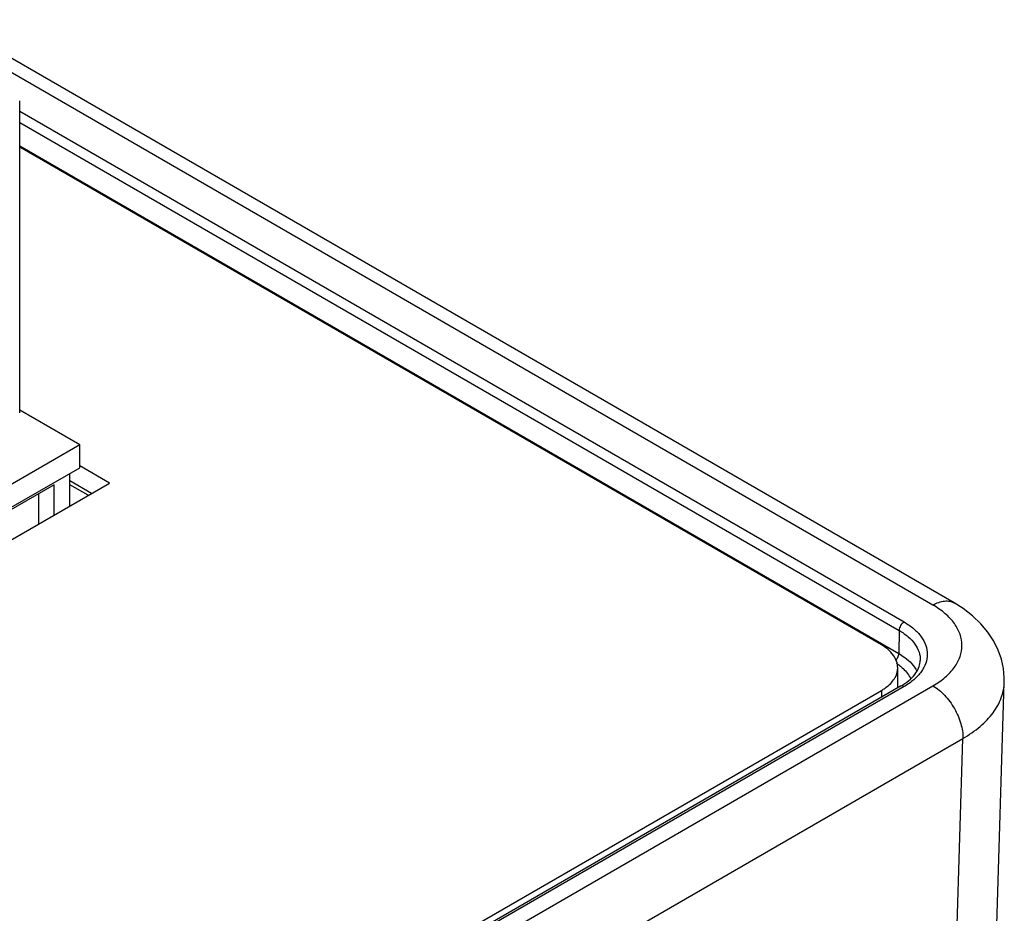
# Model space of a CAD drawing. Header units: inches. Extents: x 0 to 34, y 0 to 22.
# Tile 52 of 56: x 29.964 to 30.661, y 13.289 to 13.921. Entities that reach past the tile are written whole.
import ezdxf

# ---------------------------------------------------------------- set-up
doc = ezdxf.new("R2010")
doc.units = ezdxf.units.IN
doc.header["$LTSCALE"] = 1.87
doc.header["$MEASUREMENT"] = 0
doc.layers.get('0').update_dxf_attribs({"linetype": 'CONTINUOUS'})
doc.layers.add('02___PRT_ALL_AXES', color=7, linetype='CONTINUOUS')

msp = doc.modelspace()

# ---------------------------------------------------------------- linework, layer by layer
at = {"color": 7, "linetype": 'CONTINUOUS'}
for p, q in [((30.61028, 13.50675), (29.89571, 13.91933)), ((30.62528, 13.50823), (29.91071, 13.92082)), ((29.96397, 13.6428), (29.96397, 13.86349)), ((29.96397, 13.85614), (30.58982, 13.49478)), ((29.96397, 13.84818), (30.58634, 13.48883)), ((29.96397, 13.83168), (30.5861, 13.47247)), ((30.02742, 13.59307), (30.00644, 13.60518)), ((30.01469, 13.58572), (29.99948, 13.59451)), ((29.52459, 13.30275), (30.02742, 13.59307)), ((30.01239, 13.58439), (29.99948, 13.59185)), ((30.58634, 13.48883), (30.5861, 13.47247)), ((30.58736, 13.44929), (28.29856, 12.12776)), ((28.30006, 12.11571), (30.61028, 13.4496)), ((30.58982, 13.44904), (28.30102, 12.12752)), ((30.64392, 12.89537), (30.66075, 13.45207)), ((28.32127, 12.07854), (30.63149, 13.41243)), ((30.61465, 12.85564), (30.63149, 13.41243))]:
    msp.add_line(p, q, dxfattribs=at)
at = {"color": 6, "linetype": 'CONTINUOUS'}
for p, q in [((30.00644, 13.62), (29.96397, 13.64452)), ((30.00644, 13.62), (29.82828, 13.51713)), ((30.00644, 13.60392), (30.00644, 13.62)), ((29.82828, 13.50105), (30.00644, 13.60392)), ((29.99948, 13.57694), (29.99948, 13.5999)), ((29.98834, 13.59187), (29.86585, 13.52114)), ((29.98834, 13.57051), (29.98834, 13.59187)), ((29.97721, 13.58544), (29.97721, 13.56408))]:
    msp.add_line(p, q, dxfattribs=at)
at = {"color": 7, "linetype": 'CONTINUOUS'}
msp.add_lwpolyline([(30.66075, 13.45206), (30.66076, 13.45524), (30.66015, 13.46184), (30.65871, 13.46842), (30.65642, 13.47493), (30.65326, 13.4813), (30.64919, 13.4875), (30.64422, 13.49344), (30.63835, 13.49904), (30.63161, 13.50423), (30.62528, 13.50823)], dxfattribs=at)
for centre, radius, start, end in [((30.56392, 13.43374), 0.03773, 53.11311, 57.1737), ((30.56438, 13.48911), 0.04598, 299.98544, 302.44995)]:
    msp.add_arc(centre, radius, start, end, dxfattribs=at)
for points, knots in [([(30.61028, 13.50675), (30.61159, 13.50751), (30.61421, 13.50875), (30.61824, 13.50972), (30.62201, 13.50963), (30.62429, 13.5088), (30.62528, 13.50823)], [0, 0, 0, 0, 0.289813, 0.549055, 0.782233, 1, 1, 1, 1]), ([(30.61028, 13.4496), (30.61335, 13.45137), (30.61892, 13.45521), (30.62558, 13.46221), (30.62979, 13.46995), (30.63125, 13.47817), (30.62979, 13.48639), (30.62558, 13.49414), (30.61892, 13.50114), (30.61335, 13.50497), (30.61028, 13.50675)], [0, 0, 0, 0, 0.144896, 0.274522, 0.391113, 0.5, 0.608887, 0.725478, 0.855104, 1, 1, 1, 1]), ([(30.58982, 13.49478), (30.5888, 13.49419), (30.58718, 13.49233), (30.58636, 13.49001), (30.58634, 13.48883)], [0, 0, 0, 0, 0.498879, 1, 1, 1, 1]), ([(30.58982, 13.49478), (30.59228, 13.49336), (30.59674, 13.49029), (30.60207, 13.48469), (30.60544, 13.47849), (30.60661, 13.47191), (30.60544, 13.46533), (30.60207, 13.45913), (30.59674, 13.45353), (30.59228, 13.45046), (30.58982, 13.44904)], [0, 0, 0, 0, 0.144897, 0.274521, 0.391111, 0.5, 0.608889, 0.72548, 0.855103, 1, 1, 1, 1]), ([(30.58634, 13.48883), (30.58862, 13.48751), (30.59274, 13.48467), (30.59764, 13.47946), (30.60069, 13.4737), (30.60135, 13.46957), (30.6013, 13.4676)], [0, 0, 0, 0, 0.290191, 0.54932, 0.782168, 1, 1, 1, 1]), ([(30.58367, 13.46731), (30.58439, 13.46799), (30.58552, 13.46961), (30.58608, 13.47153), (30.5861, 13.47247)], [0, 0, 0, 0, 0.514976, 1, 1, 1, 1]), ([(30.5861, 13.47247), (30.58755, 13.47163), (30.59261, 13.46835), (30.59701, 13.46379), (30.59896, 13.4599)], [0, 0, 0, 0, 0.278613, 1, 1, 1, 1]), ([(30.58657, 13.46392), (30.58746, 13.46324), (30.59064, 13.46061), (30.59329, 13.45726), (30.59454, 13.45453)], [0, 0, 0, 0, 0.272553, 1, 1, 1, 1]), ([(30.58905, 13.45031), (30.59095, 13.45152), (30.59432, 13.45404), (30.59826, 13.45842), (30.60068, 13.46297), (30.60127, 13.46612), (30.6013, 13.4676)], [0, 0, 0, 0, 0.306355, 0.571188, 0.797944, 1, 1, 1, 1]), ([(30.58982, 13.44904), (30.58941, 13.44928), (30.5886, 13.44962), (30.58769, 13.44948), (30.58736, 13.44929)], [0, 0, 0, 0, 0.550771, 1, 1, 1, 1]), ([(30.61028, 13.4496), (30.61332, 13.44784), (30.61908, 13.44297), (30.62577, 13.43375), (30.6303, 13.42333), (30.63154, 13.41592), (30.63149, 13.41243)], [0, 0, 0, 0, 0.237751, 0.50112, 0.763878, 1, 1, 1, 1]), ([(30.63149, 13.41243), (30.63578, 13.41488), (30.64359, 13.42019), (30.65299, 13.42988), (30.65906, 13.4406), (30.66064, 13.44833), (30.66075, 13.45206)], [0, 0, 0, 0, 0.28908, 0.548321, 0.781955, 1, 1, 1, 1])]:
    msp.add_open_spline(points, degree=3, knots=knots, dxfattribs=at)
at = {"layer": '02___PRT_ALL_AXES', "color": 7, "linetype": 'CONTINUOUS'}
for p, q in [((30.57381, 13.47851), (29.96397, 13.83063)), ((30.58534, 13.44812), (30.58534, 13.46244)), ((28.28952, 12.12745), (30.57381, 13.44637)), ((30.57381, 13.44637), (30.57381, 13.44146))]:
    msp.add_line(p, q, dxfattribs=at)
for points, knots in [([(30.58534, 13.46244), (30.58534, 13.46551), (30.58266, 13.47235), (30.57707, 13.47663), (30.57381, 13.47851)], [0, 0, 0, 0, 0.449257, 1, 1, 1, 1]), ([(30.58235, 13.45374), (30.58283, 13.45441), (30.58447, 13.45703), (30.58534, 13.46017), (30.58534, 13.46244)], [0, 0, 0, 0, 0.266387, 1, 1, 1, 1]), ([(30.57381, 13.44637), (30.5747, 13.44688), (30.57788, 13.4489), (30.58074, 13.4515), (30.58235, 13.45374)], [0, 0, 0, 0, 0.270542, 1, 1, 1, 1])]:
    msp.add_open_spline(points, degree=3, knots=knots, dxfattribs=at)

doc.saveas('drawing.dxf')
